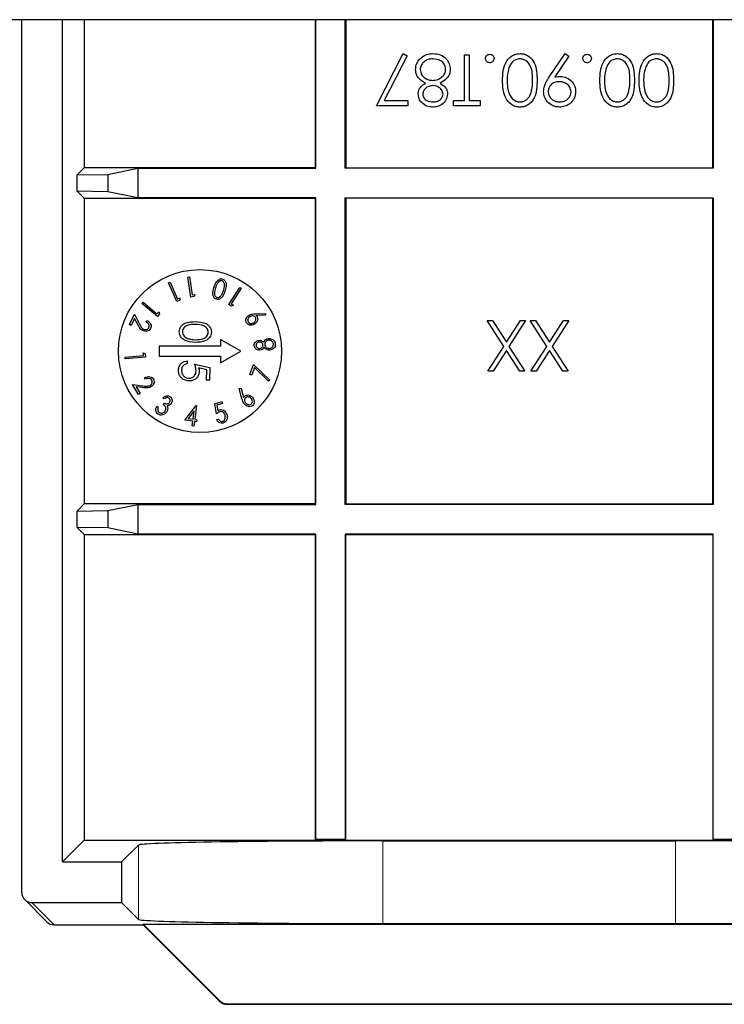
# Paper-space layout 'Blatt3' of a CAD drawing. Header units: millimetres. Extents: x 5 to 418, y 2 to 292.
# Tile 67 of 73: x 344 to 350, y 94 to 102. Entities that reach past the tile are written whole.
import ezdxf

# ---------------------------------------------------------------- set-up
doc = ezdxf.new("R2010")
doc.units = ezdxf.units.MM

psp = doc.layouts.new('Blatt3')

# ---------------------------------------------------------------- linework, layer by layer
at = {"color": 7, "linetype": 'Continuous', "lineweight": 25}
for p, q in [((375.9901, 102.3264), (319.1568, 102.3264)), ((344.0901, 95.1878), (344.0901, 102.3264)), ((344.4235, 95.4377), (344.4235, 102.3264)), ((344.601, 102.3264), (344.601, 101.1152)), ((346.4901, 102.3264), (346.4901, 101.1152)), ((346.4945, 101.1108), (346.4945, 102.3264)), ((346.7358, 101.1108), (346.7358, 102.3264)), ((346.7401, 102.3264), (346.7401, 101.1152)), ((349.7401, 101.1152), (349.7401, 102.3264)), ((349.7445, 102.3264), (349.7445, 101.1108)), ((346.9901, 101.6216), (347.2092, 102.049)), ((347.2092, 102.049), (347.2415, 102.0312)), ((348.4056, 101.8613), (348.5339, 102.049)), ((348.5339, 102.049), (348.5638, 102.0282)), ((347.2415, 102.0312), (347.0534, 101.6644)), ((347.7113, 101.6644), (347.7113, 102.0383)), ((347.7113, 102.0383), (347.7487, 102.0383)), ((347.7487, 102.0383), (347.7487, 101.6644)), ((348.5638, 102.0282), (348.448, 101.8588)), ((347.0534, 101.6644), (347.2465, 101.6644)), ((347.2465, 101.6644), (347.2465, 101.6216)), ((347.6205, 101.6644), (347.7113, 101.6644)), ((347.6205, 101.6216), (347.6205, 101.6644)), ((347.7487, 101.6644), (347.8395, 101.6644)), ((347.8395, 101.6644), (347.8395, 101.6216)), ((347.2465, 101.6216), (346.9901, 101.6216)), ((347.8395, 101.6216), (347.6205, 101.6216)), ((344.601, 101.1152), (344.5428, 101.057)), ((346.4901, 101.1152), (344.601, 101.1152)), ((344.7928, 101.0614), (345.0407, 101.1108)), ((345.0407, 101.1108), (346.4945, 101.1108)), ((345.0407, 101.1108), (345.0407, 100.8695)), ((346.4945, 101.1108), (346.4901, 101.1152)), ((346.7358, 101.1108), (346.7401, 101.1152)), ((349.7445, 101.1108), (346.7358, 101.1108)), ((346.7401, 101.1152), (349.7401, 101.1152)), ((349.7445, 101.1108), (349.7401, 101.1152)), ((344.5428, 101.057), (344.7928, 101.0614)), ((344.5428, 100.9234), (344.5428, 101.057)), ((344.7928, 101.0614), (344.7928, 100.919)), ((344.5428, 100.9234), (344.601, 100.8652)), ((344.7928, 100.919), (344.5428, 100.9234)), ((345.0407, 100.8695), (344.7928, 100.919)), ((344.601, 100.8652), (344.601, 98.3652)), ((344.601, 100.8652), (346.4901, 100.8652)), ((346.4945, 100.8695), (345.0407, 100.8695)), ((346.4945, 100.8695), (346.4901, 100.8652)), ((346.4901, 100.8652), (346.4901, 98.3652)), ((346.4945, 98.3608), (346.4945, 100.8695)), ((346.7358, 100.8695), (349.7445, 100.8695)), ((346.7358, 98.3608), (346.7358, 100.8695)), ((346.7358, 100.8695), (346.7401, 100.8652)), ((346.7401, 100.8652), (346.7401, 98.3652)), ((349.7401, 100.8652), (346.7401, 100.8652)), ((349.7445, 100.8695), (349.7401, 100.8652)), ((349.7401, 98.3652), (349.7401, 100.8652)), ((349.7445, 100.8695), (349.7445, 98.3608)), ((345.4477, 100.2213), (345.4615, 100.2234)), ((345.4723, 100.0571), (345.4477, 100.2213)), ((345.4615, 100.2234), (345.4836, 100.0753)), ((345.2905, 100.1731), (345.3031, 100.1787)), ((345.3578, 100.0211), (345.2905, 100.1731)), ((345.3031, 100.1787), (345.3639, 100.0416)), ((345.7823, 99.9972), (345.8723, 100.1369)), ((345.8839, 100.1294), (345.8027, 100.0034)), ((345.8723, 100.1369), (345.8839, 100.1294)), ((345.3829, 100.0322), (345.3578, 100.0211)), ((345.3639, 100.0416), (345.3839, 100.0505)), ((345.3839, 100.0505), (345.3829, 100.0322)), ((345.4994, 100.0612), (345.4723, 100.0571)), ((345.4836, 100.0753), (345.5053, 100.0785)), ((345.5053, 100.0785), (345.4994, 100.0612)), ((345.0733, 100.0055), (345.0822, 100.016)), ((345.1991, 99.8988), (345.0733, 100.0055)), ((345.0822, 100.016), (345.1957, 99.9197)), ((345.8052, 99.9825), (345.7823, 99.9972)), ((345.8027, 100.0034), (345.821, 99.9916)), ((345.821, 99.9916), (345.8052, 99.9825)), ((344.9709, 99.8321), (345.0108, 99.9175)), ((345.0126, 99.8834), (344.9855, 99.8253)), ((345.0108, 99.9175), (345.0504, 99.8405)), ((345.0383, 99.8332), (345.0126, 99.8834)), ((345.1957, 99.9197), (345.2098, 99.9364)), ((345.2168, 99.9196), (345.1991, 99.8988)), ((345.2098, 99.9364), (345.2168, 99.9196)), ((345.9984, 99.9204), (346.0841, 99.9236)), ((346.0826, 99.9093), (346.0053, 99.9059)), ((346.0841, 99.9236), (346.0826, 99.9093)), ((344.9855, 99.8253), (344.9709, 99.8321)), ((345.1071, 99.8543), (345.1127, 99.8664)), ((348.031, 99.6543), (347.8951, 99.8668)), ((347.8951, 99.8668), (347.9382, 99.8668)), ((347.9382, 99.8668), (348.0526, 99.688)), ((348.0526, 99.688), (348.1671, 99.8668)), ((348.2102, 99.8668), (348.0742, 99.6543)), ((348.1671, 99.8668), (348.2102, 99.8668)), ((348.2476, 99.8668), (348.2908, 99.8668)), ((348.3836, 99.6543), (348.2476, 99.8668)), ((348.2908, 99.8668), (348.4052, 99.688)), ((348.4052, 99.688), (348.5196, 99.8668)), ((348.5628, 99.8668), (348.4267, 99.6543)), ((348.5196, 99.8668), (348.5628, 99.8668)), ((345.8811, 99.6152), (345.7144, 99.7114)), ((345.7144, 99.7114), (345.7144, 99.6568)), ((345.2144, 99.6568), (345.2144, 99.5735)), ((345.7144, 99.6568), (345.2144, 99.6568)), ((347.9004, 99.4502), (348.031, 99.6543)), ((348.0742, 99.6543), (348.2049, 99.4502)), ((348.253, 99.4502), (348.3836, 99.6543)), ((348.4267, 99.6543), (348.5575, 99.4502)), ((344.9354, 99.5662), (345.0849, 99.5793)), ((344.9366, 99.5524), (344.9354, 99.5662)), ((345.1023, 99.5669), (344.9366, 99.5524)), ((345.0849, 99.5793), (345.083, 99.601)), ((345.083, 99.601), (345.0999, 99.5941)), ((345.0999, 99.5941), (345.1023, 99.5669)), ((345.2144, 99.5735), (345.7144, 99.5735)), ((345.7144, 99.519), (345.8811, 99.6152)), ((345.7144, 99.5735), (345.7144, 99.519)), ((348.0526, 99.6206), (347.9436, 99.4502)), ((348.1617, 99.4502), (348.0526, 99.6206)), ((348.4052, 99.6206), (348.2961, 99.4502)), ((348.5143, 99.4502), (348.4052, 99.6206)), ((345.4435, 99.5353), (345.443, 99.5129)), ((345.5038, 99.5084), (345.6283, 99.4801)), ((345.6023, 99.4631), (345.5368, 99.478)), ((345.6283, 99.4801), (345.6261, 99.3776)), ((345.9558, 99.4234), (345.9863, 99.5061)), ((345.9935, 99.4805), (345.9705, 99.418)), ((345.9863, 99.5061), (346.1195, 99.3778)), ((346.109, 99.3695), (345.9935, 99.4805)), ((345.1019, 99.3858), (345.0951, 99.3973)), ((345.6005, 99.3781), (345.6023, 99.4631)), ((345.9705, 99.418), (345.9558, 99.4234)), ((347.9436, 99.4502), (347.9004, 99.4502)), ((348.2049, 99.4502), (348.1617, 99.4502)), ((348.2961, 99.4502), (348.253, 99.4502)), ((348.5575, 99.4502), (348.5143, 99.4502)), ((345.0437, 99.2606), (344.9954, 99.3419)), ((344.9954, 99.3419), (345.0815, 99.3311)), ((345.0807, 99.317), (345.0247, 99.3241)), ((345.0247, 99.3241), (345.0575, 99.2688)), ((345.6261, 99.3776), (345.6005, 99.3781)), ((345.8689, 99.3084), (345.8833, 99.3099)), ((345.891, 99.225), (345.8689, 99.3084)), ((345.8833, 99.3099), (345.9037, 99.2349)), ((346.1195, 99.3778), (346.109, 99.3695)), ((345.0575, 99.2688), (345.0437, 99.2606)), ((345.256, 99.2239), (345.2441, 99.2318)), ((345.1946, 99.1652), (345.2061, 99.1577)), ((345.2489, 99.1771), (345.2573, 99.1898)), ((345.4232, 99.0509), (345.5176, 99.1708)), ((345.5204, 99.1704), (345.5052, 99.056)), ((345.5176, 99.1708), (345.5204, 99.1704)), ((345.6703, 99.1839), (345.7275, 99.2027)), ((345.6839, 99.1015), (345.6703, 99.1839)), ((345.7325, 99.1877), (345.6854, 99.1722)), ((345.6854, 99.1722), (345.6931, 99.127)), ((345.7275, 99.2027), (345.7325, 99.1877)), ((345.5005, 99.1263), (345.4507, 99.0632)), ((345.4507, 99.0632), (345.4914, 99.0578)), ((345.4914, 99.0578), (345.5005, 99.1263)), ((345.4893, 99.0421), (345.4232, 99.0509)), ((345.4841, 99.0039), (345.4893, 99.0421)), ((345.498, 99.0021), (345.4841, 99.0039)), ((345.5031, 99.0403), (345.498, 99.0021)), ((345.5198, 99.038), (345.5031, 99.0403)), ((345.5052, 99.056), (345.5219, 99.0537)), ((345.5219, 99.0537), (345.5198, 99.038)), ((345.684, 99.0556), (345.6975, 99.0601)), ((344.601, 98.3652), (344.5428, 98.307)), ((346.4901, 98.3652), (344.601, 98.3652)), ((344.7928, 98.3114), (345.0407, 98.3608)), ((345.0407, 98.3608), (346.4945, 98.3608)), ((345.0407, 98.3608), (345.0407, 98.1195)), ((346.4945, 98.3608), (346.4901, 98.3652)), ((346.7358, 98.3608), (346.7401, 98.3652)), ((349.7445, 98.3608), (346.7358, 98.3608)), ((346.7401, 98.3652), (349.7401, 98.3652)), ((349.7445, 98.3608), (349.7401, 98.3652)), ((344.5428, 98.307), (344.7928, 98.3114)), ((344.5428, 98.1734), (344.5428, 98.307)), ((344.7928, 98.3114), (344.7928, 98.169)), ((344.5428, 98.1734), (344.601, 98.1152)), ((344.7928, 98.169), (344.5428, 98.1734)), ((344.601, 98.1152), (344.601, 95.6152)), ((344.601, 98.1152), (346.4901, 98.1152)), ((345.0407, 98.1195), (344.7928, 98.169)), ((346.4945, 98.1195), (345.0407, 98.1195)), ((346.4945, 98.1195), (346.4901, 98.1152)), ((346.4901, 98.1152), (346.4901, 95.6152)), ((346.4945, 95.6195), (346.4945, 98.1195)), ((349.7445, 98.1195), (346.7358, 98.1195)), ((346.7358, 98.1195), (346.7358, 95.6195)), ((346.7358, 98.1195), (346.7401, 98.1152)), ((346.7401, 95.6152), (346.7401, 98.1152)), ((346.7401, 98.1152), (349.7401, 98.1152)), ((349.7445, 98.1195), (349.7401, 98.1152)), ((349.7401, 98.1152), (349.7401, 95.6152)), ((349.7445, 95.6195), (349.7445, 98.1195)), ((344.601, 95.6152), (344.4235, 95.4377)), ((344.601, 95.6152), (346.4901, 95.6152)), ((346.4945, 95.6195), (346.4901, 95.6152)), ((346.4901, 95.6152), (346.7401, 95.6152)), ((346.7358, 95.6195), (346.4945, 95.6195)), ((346.7358, 95.6195), (346.7401, 95.6152)), ((346.7401, 95.6152), (349.7401, 95.6152)), ((347.0438, 95.6094), (349.4364, 95.6094)), ((349.7445, 95.6195), (349.7401, 95.6152)), ((349.7401, 95.6152), (349.9901, 95.6152)), ((349.9858, 95.6195), (349.7445, 95.6195)), ((344.9068, 95.4377), (345.0441, 95.5751)), ((344.4235, 95.4377), (344.9068, 95.4377)), ((344.9068, 95.4377), (344.9068, 95.1044)), ((344.1145, 95.1288), (344.2964, 94.947)), ((344.1735, 95.1044), (344.9068, 95.1044)), ((344.9068, 95.1044), (345.0441, 94.967)), ((344.3553, 94.9226), (345.0825, 94.9226)), ((345.0825, 94.9226), (345.0843, 94.9269)), ((345.0825, 94.9226), (345.7081, 94.2969)), ((345.0843, 94.9269), (351.396, 94.9269)), ((345.0843, 94.9269), (345.7099, 94.3013)), ((347.0438, 94.9327), (349.4364, 94.9327)), ((345.767, 94.2725), (350.7132, 94.2725)), ((345.7688, 94.2769), (350.7114, 94.2769))]:
    psp.add_line(p, q, dxfattribs=at)
at = {"color": 7, "linetype": 'Continuous', "lineweight": 18}
for p, q in [((347.0438, 95.6094), (347.0438, 94.9327)), ((349.4364, 95.6094), (349.4364, 94.9327)), ((345.0441, 95.5751), (345.0441, 94.967)), ((344.1735, 95.1044), (344.3553, 94.9226)), ((345.7081, 94.2969), (345.7099, 94.3013)), ((345.7688, 94.2769), (345.767, 94.2725))]:
    psp.add_line(p, q, dxfattribs=at)
at = {"color": 7, "linetype": 'Continuous', "lineweight": 25}
psp.add_circle((345.5477, 99.6152), 0.6667, dxfattribs=at)
for centre in [(344.3553, 95.0059), (345.767, 94.3559)]:
    psp.add_arc(centre, 0.0833, 225, 270, dxfattribs=at)
at = {"color": 7, "linetype": 'Continuous', "lineweight": 18}
for centre, start, end in [((344.3553, 95.0059), 225.00151, 270.01956), ((345.767, 94.3559), 225.00748, 269.99252)]:
    psp.add_arc(centre, 0.0833, start, end, dxfattribs=at)
at = {"color": 7, "linetype": 'Continuous', "lineweight": 25}
for centre, major_axis, ratio, start_param, end_param in [((347.0438, 95.5744), (2, 0), 0.017455, 1.570796, 3.124139), ((349.4364, 95.5744), (2, 0), 0.017455, 0.017453, 1.570796), ((344.1735, 95.1877), (0.0589, -0.0589), 0.999695, 3.926839, 5.497939), ((347.0438, 94.9677), (2, 0), 0.017455, 3.159046, 4.712389), ((349.4364, 94.9677), (2, 0), 0.017455, 4.712389, 6.265732), ((345.7688, 94.3602), (0.0319, 0.077), 0.999822, 2.748957, 3.534229)]:
    psp.add_ellipse(centre, major_axis=major_axis, ratio=ratio, start_param=start_param, end_param=end_param, dxfattribs=at)
for points, knots in [([(347.3422, 102.0032), (347.3602, 102.0185), (347.3924, 102.0459), (347.4343, 102.048), (347.4528, 102.049)], [0, 0, 0, 0, 0.557758, 1, 1, 1, 1]), ([(347.4528, 102.049), (347.473, 102.0477), (347.5132, 102.0452), (347.5601, 102.0114), (347.5884, 101.9674), (347.592, 101.936), (347.5938, 101.9204)], [0, 0, 0, 0, 0.280545, 0.559269, 0.779816, 1, 1, 1, 1]), ([(347.8822, 102.0089), (347.8828, 102.014), (347.884, 102.0243), (347.8935, 102.0356), (347.9049, 102.0426), (347.9129, 102.0433), (347.9169, 102.0436)], [0, 0, 0, 0, 0.279469, 0.559358, 0.779674, 1, 1, 1, 1]), ([(347.9169, 102.0436), (347.9221, 102.043), (347.9323, 102.0417), (347.9436, 102.0323), (347.9505, 102.021), (347.9513, 102.0129), (347.9517, 102.0089)], [0, 0, 0, 0, 0.279581, 0.559143, 0.779575, 1, 1, 1, 1]), ([(348.0211, 101.8301), (348.0234, 101.8801), (348.0269, 101.9551), (348.0836, 102.0242), (348.1282, 102.046), (348.1527, 102.048), (348.1649, 102.049)], [0, 0, 0, 0, 0.499407, 0.748743, 0.874372, 1, 1, 1, 1]), ([(348.1649, 102.049), (348.1771, 102.048), (348.2014, 102.046), (348.2457, 102.0242), (348.3004, 101.9542), (348.3027, 101.8798), (348.3042, 101.8301)], [0, 0, 0, 0, 0.1255507, 0.25109, 0.5002501, 1, 1, 1, 1]), ([(348.6782, 102.0089), (348.6788, 102.014), (348.68, 102.0243), (348.6895, 102.0356), (348.7008, 102.0426), (348.7089, 102.0433), (348.7129, 102.0436)], [0, 0, 0, 0, 0.2794691, 0.5593578, 0.7796739, 1, 1, 1, 1]), ([(348.7129, 102.0436), (348.718, 102.043), (348.7282, 102.0417), (348.7395, 102.0323), (348.7465, 102.021), (348.7472, 102.0129), (348.7476, 102.0089)], [0, 0, 0, 0, 0.279581, 0.559143, 0.779575, 1, 1, 1, 1]), ([(348.8171, 101.8301), (348.8194, 101.8801), (348.8229, 101.9551), (348.8795, 102.0242), (348.9241, 102.046), (348.9486, 102.048), (348.9609, 102.049)], [0, 0, 0, 0, 0.499407, 0.748743, 0.874372, 1, 1, 1, 1]), ([(348.9609, 102.049), (348.973, 102.048), (348.9973, 102.046), (349.0416, 102.0242), (349.0963, 101.9542), (349.0986, 101.8798), (349.1002, 101.8301)], [0, 0, 0, 0, 0.1255507, 0.25109, 0.5002501, 1, 1, 1, 1]), ([(349.1376, 101.8301), (349.1399, 101.8801), (349.1434, 101.9551), (349.2, 102.0242), (349.2446, 102.046), (349.2691, 102.048), (349.2814, 102.049)], [0, 0, 0, 0, 0.4994065, 0.7487427, 0.8743724, 1, 1, 1, 1]), ([(349.2814, 102.049), (349.2935, 102.048), (349.3179, 102.046), (349.3621, 102.0242), (349.4168, 101.9542), (349.4191, 101.8798), (349.4207, 101.8301)], [0, 0, 0, 0, 0.125551, 0.25109, 0.50025, 1, 1, 1, 1]), ([(347.3106, 101.9169), (347.3123, 101.9347), (347.3153, 101.9664), (347.334, 101.992), (347.3422, 102.0032)], [0, 0, 0, 0, 0.559346, 1, 1, 1, 1]), ([(347.4524, 102.0062), (347.438, 102.0053), (347.4094, 102.0033), (347.3748, 101.9814), (347.3521, 101.9514), (347.3494, 101.9289), (347.348, 101.9177)], [0, 0, 0, 0, 0.280602, 0.559962, 0.78018, 1, 1, 1, 1]), ([(347.5564, 101.9216), (347.554, 101.9355), (347.5493, 101.9633), (347.5108, 102), (347.4745, 102.0039), (347.4524, 102.0062)], [0, 0, 0, 0, 0.279833, 0.560198, 1, 1, 1, 1]), ([(347.9169, 101.9742), (347.9118, 101.9748), (347.9015, 101.9759), (347.8903, 101.9855), (347.8832, 101.9968), (347.8825, 102.0049), (347.8822, 102.0089)], [0, 0, 0, 0, 0.2796016, 0.559212, 0.7794752, 1, 1, 1, 1]), ([(347.9517, 102.0089), (347.9511, 102.0038), (347.9498, 101.9936), (347.9404, 101.9822), (347.929, 101.9753), (347.921, 101.9745), (347.9169, 101.9742)], [0, 0, 0, 0, 0.279576, 0.559284, 0.779552, 1, 1, 1, 1]), ([(348.1637, 102.0062), (348.1523, 102.0048), (348.1295, 102.002), (348.0944, 101.9782), (348.0819, 101.9512), (348.0743, 101.9347)], [0, 0, 0, 0, 0.2802572, 0.5607811, 1, 1, 1, 1]), ([(348.2668, 101.83), (348.2665, 101.8689), (348.2661, 101.9272), (348.2261, 101.9841), (348.1923, 102.0032), (348.1732, 102.0052), (348.1637, 102.0062)], [0, 0, 0, 0, 0.500291, 0.749086, 0.874606, 1, 1, 1, 1]), ([(348.7129, 101.9742), (348.7078, 101.9748), (348.6975, 101.9759), (348.6863, 101.9855), (348.6791, 101.9968), (348.6785, 102.0049), (348.6782, 102.0089)], [0, 0, 0, 0, 0.279602, 0.559212, 0.779475, 1, 1, 1, 1]), ([(348.7476, 102.0089), (348.747, 102.0038), (348.7458, 101.9936), (348.7364, 101.9822), (348.725, 101.9753), (348.7169, 101.9745), (348.7129, 101.9742)], [0, 0, 0, 0, 0.279576, 0.559284, 0.779552, 1, 1, 1, 1]), ([(348.9596, 102.0062), (348.9482, 102.0048), (348.9255, 102.002), (348.8903, 101.9782), (348.8778, 101.9512), (348.8702, 101.9347)], [0, 0, 0, 0, 0.280257, 0.560781, 1, 1, 1, 1]), ([(349.0628, 101.83), (349.0625, 101.8689), (349.062, 101.9272), (349.022, 101.9841), (348.9882, 102.0032), (348.9691, 102.0052), (348.9596, 102.0062)], [0, 0, 0, 0, 0.500291, 0.749086, 0.874606, 1, 1, 1, 1]), ([(349.2801, 102.0062), (349.2688, 102.0048), (349.246, 102.002), (349.2108, 101.9782), (349.1983, 101.9512), (349.1907, 101.9347)], [0, 0, 0, 0, 0.280257, 0.560781, 1, 1, 1, 1]), ([(349.3833, 101.83), (349.383, 101.8689), (349.3825, 101.9272), (349.3425, 101.9841), (349.3087, 102.0032), (349.2897, 102.0052), (349.2801, 102.0062)], [0, 0, 0, 0, 0.500291, 0.749086, 0.874606, 1, 1, 1, 1]), ([(347.3912, 101.8062), (347.3676, 101.8205), (347.3346, 101.8405), (347.3131, 101.885), (347.3115, 101.9063), (347.3106, 101.9169)], [0, 0, 0, 0, 0.5582714, 0.7790888, 1, 1, 1, 1]), ([(347.348, 101.9177), (347.3505, 101.9039), (347.3554, 101.8761), (347.385, 101.8486), (347.4171, 101.8323), (347.439, 101.8307), (347.45, 101.83)], [0, 0, 0, 0, 0.2783033, 0.5585094, 0.7791463, 1, 1, 1, 1]), ([(347.45, 101.83), (347.4646, 101.8312), (347.4939, 101.8337), (347.5283, 101.857), (347.5521, 101.8872), (347.555, 101.9101), (347.5564, 101.9216)], [0, 0, 0, 0, 0.280283, 0.560138, 0.780298, 1, 1, 1, 1]), ([(347.5938, 101.9204), (347.5924, 101.9064), (347.5897, 101.8786), (347.5617, 101.8354), (347.5306, 101.8173), (347.5116, 101.8062)], [0, 0, 0, 0, 0.279987, 0.559901, 1, 1, 1, 1]), ([(348.0743, 101.9347), (348.069, 101.9155), (348.0595, 101.8812), (348.0588, 101.8456), (348.0585, 101.83)], [0, 0, 0, 0, 0.5595988, 1, 1, 1, 1]), ([(348.8702, 101.9347), (348.8649, 101.9155), (348.8554, 101.8812), (348.8548, 101.8456), (348.8544, 101.83)], [0, 0, 0, 0, 0.559599, 1, 1, 1, 1]), ([(349.1907, 101.9347), (349.1854, 101.9155), (349.1759, 101.8812), (349.1753, 101.8456), (349.175, 101.83)], [0, 0, 0, 0, 0.559599, 1, 1, 1, 1]), ([(347.332, 101.719), (347.3329, 101.7294), (347.3348, 101.7502), (347.3546, 101.783), (347.3773, 101.7974), (347.3912, 101.8062)], [0, 0, 0, 0, 0.280159, 0.560243, 1, 1, 1, 1]), ([(347.5116, 101.8062), (347.5294, 101.7943), (347.5544, 101.7777), (347.5703, 101.7427), (347.5717, 101.7261), (347.5724, 101.7179)], [0, 0, 0, 0, 0.5577522, 0.7789324, 1, 1, 1, 1]), ([(348.1649, 101.6109), (348.1527, 101.6119), (348.1281, 101.6139), (348.0834, 101.6356), (348.0271, 101.7052), (348.0235, 101.7801), (348.0211, 101.8301)], [0, 0, 0, 0, 0.1256, 0.251197, 0.500581, 1, 1, 1, 1]), ([(348.0585, 101.83), (348.0601, 101.7913), (348.0624, 101.7333), (348.1014, 101.6761), (348.1351, 101.6567), (348.1541, 101.6547), (348.1637, 101.6537)], [0, 0, 0, 0, 0.5000715, 0.7490206, 0.8745985, 1, 1, 1, 1]), ([(348.1637, 101.6537), (348.1732, 101.6546), (348.1923, 101.6565), (348.2177, 101.6712), (348.2379, 101.6917), (348.2655, 101.7424), (348.2662, 101.7911), (348.2668, 101.83)], [0, 0, 0, 0, 0.125139, 0.250418, 0.375519, 0.500847, 1, 1, 1, 1]), ([(348.3042, 101.8301), (348.3026, 101.7804), (348.3006, 101.7181), (348.2618, 101.6555), (348.2347, 101.6307), (348.2015, 101.6139), (348.1771, 101.6119), (348.1649, 101.6109)], [0, 0, 0, 0, 0.498702, 0.624177, 0.749467, 0.874745, 1, 1, 1, 1]), ([(348.3577, 101.739), (348.3592, 101.7541), (348.3617, 101.779), (348.3753, 101.8111), (348.3894, 101.8369), (348.4002, 101.8532), (348.4056, 101.8613)], [0, 0, 0, 0, 0.339295, 0.559425, 0.779695, 1, 1, 1, 1]), ([(348.4849, 101.8193), (348.472, 101.8182), (348.4463, 101.8162), (348.4163, 101.7948), (348.3979, 101.7667), (348.396, 101.7465), (348.395, 101.7365)], [0, 0, 0, 0, 0.280319, 0.55953, 0.779753, 1, 1, 1, 1]), ([(348.448, 101.8588), (348.4561, 101.8598), (348.4707, 101.8616), (348.4853, 101.8619), (348.4918, 101.862)], [0, 0, 0, 0, 0.559944, 1, 1, 1, 1]), ([(348.582, 101.7365), (348.5799, 101.7497), (348.5757, 101.7763), (348.5471, 101.8024), (348.5162, 101.8171), (348.4953, 101.8186), (348.4849, 101.8193)], [0, 0, 0, 0, 0.278472, 0.558424, 0.779098, 1, 1, 1, 1]), ([(348.4918, 101.862), (348.5103, 101.86), (348.5474, 101.856), (348.5895, 101.8232), (348.6156, 101.7823), (348.6181, 101.7532), (348.6194, 101.7386)], [0, 0, 0, 0, 0.279814, 0.559489, 0.779635, 1, 1, 1, 1]), ([(348.9609, 101.6109), (348.9486, 101.6119), (348.9241, 101.6139), (348.8794, 101.6356), (348.8231, 101.7052), (348.8195, 101.7801), (348.8171, 101.8301)], [0, 0, 0, 0, 0.1256001, 0.2511969, 0.5005813, 1, 1, 1, 1]), ([(348.8544, 101.83), (348.856, 101.7913), (348.8583, 101.7333), (348.8973, 101.6761), (348.931, 101.6567), (348.9501, 101.6547), (348.9596, 101.6537)], [0, 0, 0, 0, 0.500072, 0.749021, 0.874598, 1, 1, 1, 1]), ([(348.9596, 101.6537), (348.9692, 101.6546), (348.9883, 101.6565), (349.0136, 101.6712), (349.0338, 101.6917), (349.0614, 101.7424), (349.0622, 101.7911), (349.0628, 101.83)], [0, 0, 0, 0, 0.125139, 0.250418, 0.375519, 0.500847, 1, 1, 1, 1]), ([(349.1002, 101.8301), (349.0986, 101.7804), (349.0965, 101.7181), (349.0577, 101.6555), (349.0307, 101.6307), (348.9974, 101.6139), (348.973, 101.6119), (348.9609, 101.6109)], [0, 0, 0, 0, 0.498702, 0.624177, 0.749467, 0.874745, 1, 1, 1, 1]), ([(349.2814, 101.6109), (349.2691, 101.6119), (349.2446, 101.6139), (349.1999, 101.6356), (349.1436, 101.7052), (349.14, 101.7801), (349.1376, 101.8301)], [0, 0, 0, 0, 0.1256, 0.251197, 0.500581, 1, 1, 1, 1]), ([(349.175, 101.83), (349.1765, 101.7913), (349.1788, 101.7333), (349.2178, 101.6761), (349.2515, 101.6567), (349.2706, 101.6547), (349.2801, 101.6537)], [0, 0, 0, 0, 0.5000715, 0.7490206, 0.8745985, 1, 1, 1, 1]), ([(349.2801, 101.6537), (349.2897, 101.6546), (349.3088, 101.6565), (349.3341, 101.6712), (349.3544, 101.6917), (349.3819, 101.7424), (349.3827, 101.7911), (349.3833, 101.83)], [0, 0, 0, 0, 0.125139, 0.250418, 0.375519, 0.500847, 1, 1, 1, 1]), ([(349.4207, 101.8301), (349.4191, 101.7804), (349.4171, 101.7181), (349.3782, 101.6555), (349.3512, 101.6307), (349.3179, 101.6139), (349.2936, 101.6119), (349.2814, 101.6109)], [0, 0, 0, 0, 0.498702, 0.6241765, 0.7494675, 0.8747453, 1, 1, 1, 1]), ([(347.4509, 101.7872), (347.4398, 101.7861), (347.4177, 101.7837), (347.391, 101.7668), (347.3735, 101.7435), (347.3708, 101.7262), (347.3694, 101.7176)], [0, 0, 0, 0, 0.280237, 0.560145, 0.780435, 1, 1, 1, 1]), ([(347.535, 101.7185), (347.5327, 101.7295), (347.528, 101.7517), (347.5032, 101.7727), (347.4773, 101.7853), (347.4597, 101.7866), (347.4509, 101.7872)], [0, 0, 0, 0, 0.277721, 0.558224, 0.779072, 1, 1, 1, 1]), ([(348.4868, 101.6109), (348.4678, 101.6132), (348.43, 101.6176), (348.387, 101.6516), (348.3622, 101.6944), (348.3592, 101.7241), (348.3577, 101.739)], [0, 0, 0, 0, 0.27973, 0.559163, 0.779612, 1, 1, 1, 1]), ([(348.395, 101.7365), (348.397, 101.7235), (348.4009, 101.6974), (348.428, 101.6711), (348.458, 101.6559), (348.4785, 101.6544), (348.4887, 101.6537)], [0, 0, 0, 0, 0.278722, 0.558569, 0.779171, 1, 1, 1, 1]), ([(348.6194, 101.7386), (348.6171, 101.7193), (348.6126, 101.6808), (348.5758, 101.639), (348.532, 101.6151), (348.5018, 101.6123), (348.4868, 101.6109)], [0, 0, 0, 0, 0.279538, 0.558851, 0.779452, 1, 1, 1, 1]), ([(348.4887, 101.6537), (348.5017, 101.6549), (348.5277, 101.6575), (348.5582, 101.6785), (348.5787, 101.7058), (348.5809, 101.7263), (348.582, 101.7365)], [0, 0, 0, 0, 0.280092, 0.560011, 0.780131, 1, 1, 1, 1]), ([(347.4503, 101.6109), (347.4337, 101.6128), (347.4005, 101.6164), (347.3615, 101.6439), (347.3368, 101.6799), (347.3336, 101.706), (347.332, 101.719)], [0, 0, 0, 0, 0.279929, 0.559623, 0.779946, 1, 1, 1, 1]), ([(347.3694, 101.7176), (347.3716, 101.7069), (347.3761, 101.6854), (347.4068, 101.6578), (347.4351, 101.6552), (347.4524, 101.6537)], [0, 0, 0, 0, 0.278971, 0.559919, 1, 1, 1, 1]), ([(347.5724, 101.7179), (347.5694, 101.7012), (347.5635, 101.6678), (347.5291, 101.6332), (347.4899, 101.6141), (347.4635, 101.612), (347.4503, 101.6109)], [0, 0, 0, 0, 0.278806, 0.558457, 0.77916, 1, 1, 1, 1]), ([(347.4524, 101.6537), (347.4633, 101.6544), (347.4852, 101.6559), (347.512, 101.6713), (347.5315, 101.6927), (347.5338, 101.7099), (347.535, 101.7185)], [0, 0, 0, 0, 0.280651, 0.560566, 0.78062, 1, 1, 1, 1]), ([(345.6616, 100.1366), (345.6678, 100.1541), (345.6769, 100.1804), (345.7017, 100.2025), (345.7197, 100.2078), (345.7288, 100.2061), (345.7334, 100.2052)], [0, 0, 0, 0, 0.500354, 0.749719, 0.874939, 1, 1, 1, 1]), ([(345.7284, 100.191), (345.7243, 100.1916), (345.716, 100.1926), (345.7021, 100.1858), (345.6957, 100.1773), (345.6918, 100.1721)], [0, 0, 0, 0, 0.279071, 0.559449, 1, 1, 1, 1]), ([(345.7393, 100.1126), (345.7437, 100.1266), (345.7502, 100.1477), (345.7465, 100.1736), (345.7383, 100.1861), (345.7317, 100.1894), (345.7284, 100.191)], [0, 0, 0, 0, 0.500919, 0.750212, 0.875371, 1, 1, 1, 1]), ([(345.7334, 100.2052), (345.7376, 100.2033), (345.746, 100.1997), (345.7576, 100.1849), (345.7645, 100.1526), (345.7568, 100.1261), (345.7517, 100.1083)], [0, 0, 0, 0, 0.125022, 0.250201, 0.499437, 1, 1, 1, 1]), ([(345.6814, 100.0391), (345.6771, 100.041), (345.6686, 100.0447), (345.6569, 100.0594), (345.6493, 100.0918), (345.6567, 100.1186), (345.6616, 100.1366)], [0, 0, 0, 0, 0.125085, 0.2503322, 0.4997076, 1, 1, 1, 1]), ([(345.6741, 100.133), (345.6702, 100.1189), (345.6644, 100.0978), (345.6676, 100.0719), (345.6758, 100.0593), (345.6823, 100.056), (345.6856, 100.0544)], [0, 0, 0, 0, 0.500752, 0.750172, 0.875333, 1, 1, 1, 1]), ([(345.6918, 100.1721), (345.6878, 100.1651), (345.6806, 100.1527), (345.6761, 100.139), (345.6741, 100.133)], [0, 0, 0, 0, 0.559735, 1, 1, 1, 1]), ([(345.6856, 100.0544), (345.6893, 100.0538), (345.6965, 100.0527), (345.7104, 100.0584), (345.7282, 100.0776), (345.7349, 100.0986), (345.7393, 100.1126)], [0, 0, 0, 0, 0.124645, 0.249784, 0.499032, 1, 1, 1, 1]), ([(345.7517, 100.1083), (345.7458, 100.0908), (345.737, 100.0645), (345.7128, 100.0421), (345.6949, 100.0365), (345.6859, 100.0382), (345.6814, 100.0391)], [0, 0, 0, 0, 0.500588, 0.749778, 0.874957, 1, 1, 1, 1]), ([(345.9277, 99.8464), (345.9251, 99.8528), (345.9199, 99.8656), (345.9256, 99.8848), (345.9358, 99.8992), (345.9446, 99.9055), (345.949, 99.9087)], [0, 0, 0, 0, 0.2785417, 0.5580677, 0.7789933, 1, 1, 1, 1]), ([(345.9563, 99.8974), (345.9524, 99.8946), (345.9448, 99.8889), (345.9389, 99.8769), (345.9371, 99.8646), (345.9402, 99.8577), (345.9418, 99.8543)], [0, 0, 0, 0, 0.280318, 0.560321, 0.780338, 1, 1, 1, 1]), ([(345.949, 99.9087), (345.9578, 99.9125), (345.9736, 99.9195), (345.9908, 99.9201), (345.9984, 99.9204)], [0, 0, 0, 0, 0.558734, 1, 1, 1, 1]), ([(346.0011, 99.8906), (345.998, 99.8942), (345.9917, 99.9014), (345.9782, 99.9039), (345.9661, 99.9025), (345.9596, 99.8991), (345.9563, 99.8974)], [0, 0, 0, 0, 0.278322, 0.558252, 0.779007, 1, 1, 1, 1]), ([(345.9866, 99.8476), (345.9905, 99.8504), (345.9981, 99.856), (346.004, 99.868), (346.0057, 99.8804), (346.0026, 99.8872), (346.0011, 99.8906)], [0, 0, 0, 0, 0.280343, 0.560391, 0.78042, 1, 1, 1, 1]), ([(346.0152, 99.8954), (346.0176, 99.8892), (346.0224, 99.8769), (346.0149, 99.8532), (346.0017, 99.8426), (345.9937, 99.8361)], [0, 0, 0, 0, 0.279239, 0.560387, 1, 1, 1, 1]), ([(346.0053, 99.9059), (346.0074, 99.9042), (346.0112, 99.9011), (346.0139, 99.8971), (346.0152, 99.8954)], [0, 0, 0, 0, 0.560037, 1, 1, 1, 1]), ([(345.0809, 99.7828), (345.0743, 99.7867), (345.0633, 99.7932), (345.0529, 99.8075), (345.0452, 99.8201), (345.0406, 99.8289), (345.0383, 99.8332)], [0, 0, 0, 0, 0.339027, 0.55919, 0.779581, 1, 1, 1, 1]), ([(345.0504, 99.8405), (345.0535, 99.8346), (345.0586, 99.8248), (345.0665, 99.8117), (345.075, 99.8016), (345.0826, 99.7973), (345.0864, 99.7952)], [0, 0, 0, 0, 0.340356, 0.560561, 0.780283, 1, 1, 1, 1]), ([(345.144, 99.8007), (345.1403, 99.7948), (345.1328, 99.7831), (345.1137, 99.7771), (345.0961, 99.777), (345.086, 99.7809), (345.0809, 99.7828)], [0, 0, 0, 0, 0.278838, 0.558333, 0.779071, 1, 1, 1, 1]), ([(345.0864, 99.7952), (345.0908, 99.7936), (345.0998, 99.7904), (345.1132, 99.7926), (345.1242, 99.7984), (345.1281, 99.8049), (345.1301, 99.8081)], [0, 0, 0, 0, 0.28012, 0.560051, 0.780054, 1, 1, 1, 1]), ([(345.1301, 99.8081), (345.1313, 99.8115), (345.1337, 99.8183), (345.1319, 99.8292), (345.1245, 99.8431), (345.1142, 99.8497), (345.1071, 99.8543)], [0, 0, 0, 0, 0.186786, 0.373589, 0.560709, 1, 1, 1, 1]), ([(345.1127, 99.8664), (345.1192, 99.8626), (345.1324, 99.8549), (345.1447, 99.8373), (345.1497, 99.8178), (345.1459, 99.8064), (345.144, 99.8007)], [0, 0, 0, 0, 0.280613, 0.560469, 0.78036, 1, 1, 1, 1]), ([(345.378, 99.7756), (345.3787, 99.7829), (345.3802, 99.7974), (345.3939, 99.8237), (345.4365, 99.8556), (345.4812, 99.8561), (345.511, 99.8564)], [0, 0, 0, 0, 0.125551, 0.25109, 0.50025, 1, 1, 1, 1]), ([(345.5106, 99.834), (345.4873, 99.8343), (345.4523, 99.8347), (345.4177, 99.8114), (345.4058, 99.7914), (345.4043, 99.78), (345.4036, 99.7743)], [0, 0, 0, 0, 0.500291, 0.749086, 0.874606, 1, 1, 1, 1]), ([(345.6151, 99.7699), (345.6146, 99.7756), (345.6137, 99.7871), (345.6053, 99.8025), (345.5932, 99.8149), (345.5631, 99.832), (345.534, 99.8331), (345.5106, 99.834)], [0, 0, 0, 0, 0.125139, 0.250418, 0.375519, 0.500847, 1, 1, 1, 1]), ([(345.511, 99.8564), (345.5408, 99.8548), (345.5782, 99.8528), (345.6152, 99.8287), (345.6298, 99.8122), (345.6394, 99.792), (345.6403, 99.7774), (345.6407, 99.7701)], [0, 0, 0, 0, 0.498702, 0.624177, 0.749467, 0.874745, 1, 1, 1, 1]), ([(345.9937, 99.8361), (345.9875, 99.8329), (345.975, 99.8267), (345.9551, 99.8268), (345.9381, 99.8335), (345.9311, 99.8421), (345.9277, 99.8464)], [0, 0, 0, 0, 0.280377, 0.560037, 0.780268, 1, 1, 1, 1]), ([(345.9418, 99.8543), (345.9449, 99.8507), (345.9511, 99.8435), (345.9647, 99.8411), (345.9768, 99.8424), (345.9834, 99.8459), (345.9866, 99.8476)], [0, 0, 0, 0, 0.2783656, 0.5583774, 0.7790785, 1, 1, 1, 1]), ([(345.5074, 99.6865), (345.4775, 99.6886), (345.4326, 99.6916), (345.3918, 99.7265), (345.3793, 99.7535), (345.3784, 99.7682), (345.378, 99.7756)], [0, 0, 0, 0, 0.499407, 0.748743, 0.874372, 1, 1, 1, 1]), ([(345.4036, 99.7743), (345.4043, 99.7674), (345.4057, 99.7537), (345.4196, 99.7323), (345.4356, 99.7245), (345.4454, 99.7198)], [0, 0, 0, 0, 0.280257, 0.560781, 1, 1, 1, 1]), ([(345.4454, 99.7198), (345.4568, 99.7163), (345.4773, 99.7102), (345.4986, 99.7094), (345.508, 99.709)], [0, 0, 0, 0, 0.5595988, 1, 1, 1, 1]), ([(345.6407, 99.7701), (345.64, 99.7627), (345.6385, 99.748), (345.6249, 99.7215), (345.5825, 99.6886), (345.5375, 99.6874), (345.5074, 99.6865)], [0, 0, 0, 0, 0.1256, 0.251197, 0.500581, 1, 1, 1, 1]), ([(345.508, 99.709), (345.5312, 99.7094), (345.566, 99.7101), (345.6009, 99.7327), (345.6129, 99.7527), (345.6144, 99.7641), (345.6151, 99.7699)], [0, 0, 0, 0, 0.500072, 0.749021, 0.874598, 1, 1, 1, 1]), ([(346.067, 99.6874), (346.0699, 99.6927), (346.0746, 99.7016), (346.0852, 99.7107), (346.0958, 99.7159), (346.1036, 99.7171), (346.1074, 99.7177)], [0, 0, 0, 0, 0.339754, 0.559634, 0.779751, 1, 1, 1, 1]), ([(346.1074, 99.7177), (346.1142, 99.7178), (346.1263, 99.7181), (346.1372, 99.7128), (346.142, 99.7105)], [0, 0, 0, 0, 0.559652, 1, 1, 1, 1]), ([(346.142, 99.7105), (346.1452, 99.7083), (346.1518, 99.7038), (346.1602, 99.692), (346.1621, 99.6819), (346.1633, 99.6757)], [0, 0, 0, 0, 0.280481, 0.560682, 1, 1, 1, 1]), ([(345.9907, 99.6598), (345.991, 99.6659), (345.9916, 99.6783), (346.0026, 99.6923), (346.0159, 99.7009), (346.0254, 99.7027), (346.0301, 99.7036)], [0, 0, 0, 0, 0.279089, 0.558655, 0.779335, 1, 1, 1, 1]), ([(346.0376, 99.6231), (346.0314, 99.6233), (346.019, 99.6237), (346.0038, 99.6327), (345.9937, 99.6455), (345.9917, 99.655), (345.9907, 99.6598)], [0, 0, 0, 0, 0.279728, 0.559451, 0.77981, 1, 1, 1, 1]), ([(346.0308, 99.6897), (346.027, 99.6888), (346.0193, 99.687), (346.0106, 99.6796), (346.0064, 99.67), (346.0066, 99.6638), (346.0067, 99.6607)], [0, 0, 0, 0, 0.279754, 0.559695, 0.779479, 1, 1, 1, 1]), ([(346.0067, 99.6607), (346.0076, 99.6568), (346.0092, 99.649), (346.0176, 99.6412), (346.027, 99.6369), (346.0332, 99.637), (346.0364, 99.637)], [0, 0, 0, 0, 0.279551, 0.559057, 0.779428, 1, 1, 1, 1]), ([(346.0301, 99.7036), (346.0341, 99.7038), (346.042, 99.704), (346.0557, 99.6993), (346.0627, 99.6919), (346.067, 99.6874)], [0, 0, 0, 0, 0.280538, 0.560793, 1, 1, 1, 1]), ([(346.0624, 99.6666), (346.0614, 99.6706), (346.0593, 99.6785), (346.0502, 99.6859), (346.0404, 99.6897), (346.034, 99.6897), (346.0308, 99.6897)], [0, 0, 0, 0, 0.27891, 0.558484, 0.779287, 1, 1, 1, 1]), ([(346.0364, 99.637), (346.0403, 99.638), (346.0483, 99.6398), (346.0567, 99.6478), (346.0622, 99.6569), (346.0623, 99.6634), (346.0624, 99.6666)], [0, 0, 0, 0, 0.2794966, 0.5596937, 0.7799927, 1, 1, 1, 1]), ([(346.071, 99.6468), (346.069, 99.6433), (346.065, 99.6364), (346.0539, 99.6268), (346.0438, 99.6245), (346.0376, 99.6231)], [0, 0, 0, 0, 0.280846, 0.561328, 1, 1, 1, 1]), ([(346.1179, 99.6243), (346.1117, 99.6242), (346.1014, 99.6241), (346.0881, 99.6298), (346.0785, 99.6374), (346.0735, 99.6436), (346.071, 99.6468)], [0, 0, 0, 0, 0.339366, 0.559457, 0.779606, 1, 1, 1, 1]), ([(346.1091, 99.7039), (346.1043, 99.7028), (346.0945, 99.7007), (346.084, 99.6912), (346.0773, 99.68), (346.0772, 99.6722), (346.0772, 99.6683)], [0, 0, 0, 0, 0.279796, 0.559918, 0.780093, 1, 1, 1, 1]), ([(346.0772, 99.6683), (346.0784, 99.6631), (346.0808, 99.6529), (346.0925, 99.6433), (346.1048, 99.638), (346.113, 99.6381), (346.1171, 99.6382)], [0, 0, 0, 0, 0.279057, 0.558794, 0.779369, 1, 1, 1, 1]), ([(346.1477, 99.6744), (346.1467, 99.6795), (346.1446, 99.6896), (346.1334, 99.6993), (346.1212, 99.7041), (346.1131, 99.704), (346.1091, 99.7039)], [0, 0, 0, 0, 0.279553, 0.558594, 0.779234, 1, 1, 1, 1]), ([(346.1171, 99.6382), (346.122, 99.6393), (346.1317, 99.6414), (346.1426, 99.6508), (346.148, 99.6627), (346.1478, 99.6705), (346.1477, 99.6744)], [0, 0, 0, 0, 0.2799897, 0.5593566, 0.7794822, 1, 1, 1, 1]), ([(346.1633, 99.6757), (346.1634, 99.6684), (346.1635, 99.6538), (346.1504, 99.6373), (346.1347, 99.6274), (346.1235, 99.6253), (346.1179, 99.6243)], [0, 0, 0, 0, 0.279834, 0.558404, 0.779241, 1, 1, 1, 1]), ([(345.3714, 99.4605), (345.3727, 99.4712), (345.3753, 99.4926), (345.395, 99.5164), (345.4186, 99.5309), (345.4352, 99.5338), (345.4435, 99.5353)], [0, 0, 0, 0, 0.279625, 0.559019, 0.77938, 1, 1, 1, 1]), ([(345.443, 99.5129), (345.4359, 99.5111), (345.4217, 99.5075), (345.4071, 99.4925), (345.3988, 99.4757), (345.3976, 99.4644), (345.397, 99.4587)], [0, 0, 0, 0, 0.2800502, 0.5591657, 0.7795831, 1, 1, 1, 1]), ([(345.5155, 99.453), (345.5146, 99.4636), (345.513, 99.4826), (345.5066, 99.5005), (345.5038, 99.5084)], [0, 0, 0, 0, 0.559416, 1, 1, 1, 1]), ([(345.5368, 99.478), (345.5382, 99.4726), (345.5406, 99.4628), (345.5409, 99.4528), (345.541, 99.4484)], [0, 0, 0, 0, 0.560064, 1, 1, 1, 1]), ([(345.0951, 99.3973), (345.102, 99.4005), (345.1157, 99.4071), (345.1373, 99.4072), (345.1562, 99.4004), (345.1635, 99.3909), (345.1671, 99.3861)], [0, 0, 0, 0, 0.280614, 0.560443, 0.780355, 1, 1, 1, 1]), ([(345.1531, 99.3787), (345.1496, 99.3829), (345.1427, 99.3912), (345.1225, 99.3945), (345.1097, 99.3891), (345.1019, 99.3858)], [0, 0, 0, 0, 0.278938, 0.559081, 1, 1, 1, 1]), ([(345.1671, 99.3861), (345.1699, 99.3797), (345.1754, 99.3669), (345.1696, 99.3477), (345.1597, 99.333), (345.1508, 99.3269), (345.1464, 99.3238)], [0, 0, 0, 0, 0.2788967, 0.5583137, 0.7790513, 1, 1, 1, 1]), ([(345.4576, 99.3715), (345.4447, 99.3732), (345.4188, 99.3767), (345.3892, 99.3998), (345.3731, 99.4298), (345.3719, 99.4503), (345.3714, 99.4605)], [0, 0, 0, 0, 0.279864, 0.559271, 0.779424, 1, 1, 1, 1]), ([(345.397, 99.4587), (345.3979, 99.4493), (345.3997, 99.4305), (345.4163, 99.4093), (345.437, 99.3961), (345.4517, 99.3947), (345.459, 99.3939)], [0, 0, 0, 0, 0.279617, 0.559357, 0.779559, 1, 1, 1, 1]), ([(345.541, 99.4484), (345.5395, 99.4365), (345.5365, 99.4127), (345.5134, 99.3869), (345.4858, 99.3728), (345.467, 99.3719), (345.4576, 99.3715)], [0, 0, 0, 0, 0.279688, 0.559025, 0.779292, 1, 1, 1, 1]), ([(345.459, 99.3939), (345.4677, 99.3947), (345.485, 99.3961), (345.5041, 99.4126), (345.5139, 99.4328), (345.5149, 99.4463), (345.5155, 99.453)], [0, 0, 0, 0, 0.279539, 0.558617, 0.779047, 1, 1, 1, 1]), ([(345.1464, 99.3238), (345.1394, 99.3205), (345.1279, 99.315), (345.1102, 99.3145), (345.0954, 99.3153), (345.0856, 99.3165), (345.0807, 99.317)], [0, 0, 0, 0, 0.338987, 0.559154, 0.779563, 1, 1, 1, 1]), ([(345.0815, 99.3311), (345.0881, 99.3304), (345.0991, 99.3291), (345.1143, 99.3282), (345.1274, 99.3295), (345.1352, 99.3333), (345.1391, 99.3353)], [0, 0, 0, 0, 0.340376, 0.560583, 0.780282, 1, 1, 1, 1]), ([(345.1391, 99.3353), (345.143, 99.3381), (345.1507, 99.3437), (345.1564, 99.356), (345.1578, 99.3684), (345.1547, 99.3753), (345.1531, 99.3787)], [0, 0, 0, 0, 0.280118, 0.55997, 0.779982, 1, 1, 1, 1]), ([(345.2441, 99.2318), (345.2485, 99.2359), (345.2573, 99.2441), (345.2731, 99.2507), (345.289, 99.2513), (345.2974, 99.2469), (345.3017, 99.2448)], [0, 0, 0, 0, 0.280726, 0.560477, 0.780265, 1, 1, 1, 1]), ([(345.2928, 99.2313), (345.2894, 99.233), (345.2824, 99.2364), (345.2685, 99.2334), (345.2607, 99.2275), (345.256, 99.2239)], [0, 0, 0, 0, 0.279195, 0.558741, 1, 1, 1, 1]), ([(345.2996, 99.195), (345.3014, 99.1985), (345.3049, 99.2054), (345.3041, 99.2165), (345.3, 99.2257), (345.2952, 99.2294), (345.2928, 99.2313)], [0, 0, 0, 0, 0.279907, 0.559807, 0.77977, 1, 1, 1, 1]), ([(345.3017, 99.2448), (345.3063, 99.2407), (345.3155, 99.2325), (345.32, 99.2155), (345.3184, 99.1997), (345.314, 99.1912), (345.3117, 99.187)], [0, 0, 0, 0, 0.2792729, 0.5589246, 0.7794674, 1, 1, 1, 1]), ([(345.9133, 99.1791), (345.9076, 99.1869), (345.8974, 99.2009), (345.893, 99.2176), (345.891, 99.225)], [0, 0, 0, 0, 0.55878, 1, 1, 1, 1]), ([(345.9037, 99.2349), (345.9049, 99.2374), (345.907, 99.2418), (345.9103, 99.2454), (345.9117, 99.2469)], [0, 0, 0, 0, 0.560106, 1, 1, 1, 1]), ([(345.9195, 99.2341), (345.9166, 99.2302), (345.9109, 99.2225), (345.9116, 99.2087), (345.9157, 99.1972), (345.9205, 99.1915), (345.9229, 99.1887)], [0, 0, 0, 0, 0.278375, 0.558341, 0.779029, 1, 1, 1, 1]), ([(345.9117, 99.2469), (345.9172, 99.2506), (345.9283, 99.2581), (345.9532, 99.2558), (345.9665, 99.2452), (345.9746, 99.2387)], [0, 0, 0, 0, 0.279205, 0.560335, 1, 1, 1, 1]), ([(345.9648, 99.2292), (345.9612, 99.2323), (345.954, 99.2385), (345.941, 99.2418), (345.9285, 99.2409), (345.9225, 99.2364), (345.9195, 99.2341)], [0, 0, 0, 0, 0.280391, 0.560267, 0.780317, 1, 1, 1, 1]), ([(345.9682, 99.1837), (345.971, 99.1876), (345.9767, 99.1953), (345.976, 99.2091), (345.9721, 99.2206), (345.9672, 99.2263), (345.9648, 99.2292)], [0, 0, 0, 0, 0.278324, 0.558262, 0.779056, 1, 1, 1, 1]), ([(345.9746, 99.2387), (345.979, 99.2333), (345.9879, 99.2224), (345.9923, 99.2029), (345.9893, 99.1847), (345.9824, 99.176), (345.979, 99.1717)], [0, 0, 0, 0, 0.28042, 0.560078, 0.780227, 1, 1, 1, 1]), ([(345.2063, 99.0995), (345.201, 99.104), (345.1904, 99.113), (345.1847, 99.1383), (345.1909, 99.155), (345.1946, 99.1652)], [0, 0, 0, 0, 0.279818, 0.559698, 1, 1, 1, 1]), ([(345.2061, 99.1577), (345.2044, 99.1532), (345.2014, 99.145), (345.2018, 99.1364), (345.2019, 99.1326)], [0, 0, 0, 0, 0.560685, 1, 1, 1, 1]), ([(345.2632, 99.1245), (345.2658, 99.1297), (345.2708, 99.14), (345.2681, 99.1618), (345.2562, 99.1713), (345.2489, 99.1771)], [0, 0, 0, 0, 0.280509, 0.560297, 1, 1, 1, 1]), ([(345.2573, 99.1898), (345.2612, 99.1877), (345.2691, 99.1835), (345.2818, 99.1826), (345.2929, 99.1869), (345.2974, 99.1923), (345.2996, 99.195)], [0, 0, 0, 0, 0.280439, 0.560399, 0.780021, 1, 1, 1, 1]), ([(345.2841, 99.1477), (345.2837, 99.1418), (345.283, 99.1312), (345.2778, 99.122), (345.2755, 99.118)], [0, 0, 0, 0, 0.5594734, 1, 1, 1, 1]), ([(345.3117, 99.187), (345.3095, 99.184), (345.305, 99.178), (345.2936, 99.1705), (345.2839, 99.1693), (345.2781, 99.1686)], [0, 0, 0, 0, 0.280619, 0.561007, 1, 1, 1, 1]), ([(345.2781, 99.1686), (345.2799, 99.1649), (345.2833, 99.1583), (345.2838, 99.1509), (345.2841, 99.1477)], [0, 0, 0, 0, 0.559723, 1, 1, 1, 1]), ([(345.979, 99.1717), (345.9733, 99.1678), (345.9618, 99.16), (345.9359, 99.1614), (345.9219, 99.1724), (345.9133, 99.1791)], [0, 0, 0, 0, 0.27964, 0.560233, 1, 1, 1, 1]), ([(345.9229, 99.1887), (345.9265, 99.1856), (345.9336, 99.1793), (345.9467, 99.1761), (345.9592, 99.1769), (345.9652, 99.1815), (345.9682, 99.1837)], [0, 0, 0, 0, 0.280405, 0.560413, 0.780383, 1, 1, 1, 1]), ([(345.2019, 99.1326), (345.2033, 99.1281), (345.2057, 99.1201), (345.2124, 99.1151), (345.2153, 99.1128)], [0, 0, 0, 0, 0.558586, 1, 1, 1, 1]), ([(345.2755, 99.118), (345.2707, 99.1122), (345.2612, 99.1007), (345.2417, 99.092), (345.222, 99.0914), (345.2115, 99.0968), (345.2063, 99.0995)], [0, 0, 0, 0, 0.280155, 0.559971, 0.779998, 1, 1, 1, 1]), ([(345.2153, 99.1128), (345.2199, 99.1104), (345.2292, 99.1056), (345.244, 99.1084), (345.2557, 99.1148), (345.2607, 99.1213), (345.2632, 99.1245)], [0, 0, 0, 0, 0.279489, 0.558705, 0.77927, 1, 1, 1, 1]), ([(345.7094, 99.1192), (345.7041, 99.1167), (345.6947, 99.112), (345.6872, 99.1047), (345.6839, 99.1015)], [0, 0, 0, 0, 0.5590259, 1, 1, 1, 1]), ([(345.6931, 99.127), (345.6956, 99.1288), (345.7001, 99.1321), (345.7053, 99.1342), (345.7076, 99.1351)], [0, 0, 0, 0, 0.56009, 1, 1, 1, 1]), ([(345.7076, 99.1351), (345.7148, 99.1363), (345.7294, 99.1387), (345.7533, 99.1248), (345.7611, 99.1077), (345.7659, 99.0972)], [0, 0, 0, 0, 0.2795361, 0.5602155, 1, 1, 1, 1]), ([(345.7522, 99.0934), (345.7502, 99.0983), (345.7462, 99.1081), (345.7349, 99.1181), (345.7215, 99.1221), (345.7134, 99.1202), (345.7094, 99.1192)], [0, 0, 0, 0, 0.2806552, 0.5601413, 0.7798006, 1, 1, 1, 1]), ([(345.7341, 99.0416), (345.7391, 99.0445), (345.7492, 99.0501), (345.7568, 99.0703), (345.754, 99.0847), (345.7522, 99.0934)], [0, 0, 0, 0, 0.2787251, 0.5599109, 1, 1, 1, 1]), ([(345.7659, 99.0972), (345.7678, 99.0895), (345.7715, 99.074), (345.7672, 99.0518), (345.7554, 99.0343), (345.7439, 99.0292), (345.7382, 99.0267)], [0, 0, 0, 0, 0.280491, 0.560353, 0.780078, 1, 1, 1, 1]), ([(345.7382, 99.0267), (345.7319, 99.0255), (345.7194, 99.0231), (345.6978, 99.0332), (345.6892, 99.0471), (345.684, 99.0556)], [0, 0, 0, 0, 0.27998, 0.560557, 1, 1, 1, 1]), ([(345.6975, 99.0601), (345.6996, 99.0565), (345.7039, 99.0492), (345.7137, 99.0424), (345.7244, 99.0397), (345.7309, 99.041), (345.7341, 99.0416)], [0, 0, 0, 0, 0.280652, 0.559908, 0.780152, 1, 1, 1, 1])]:
    psp.add_open_spline(points, degree=3, knots=knots, dxfattribs=at)

doc.saveas('drawing.dxf')
